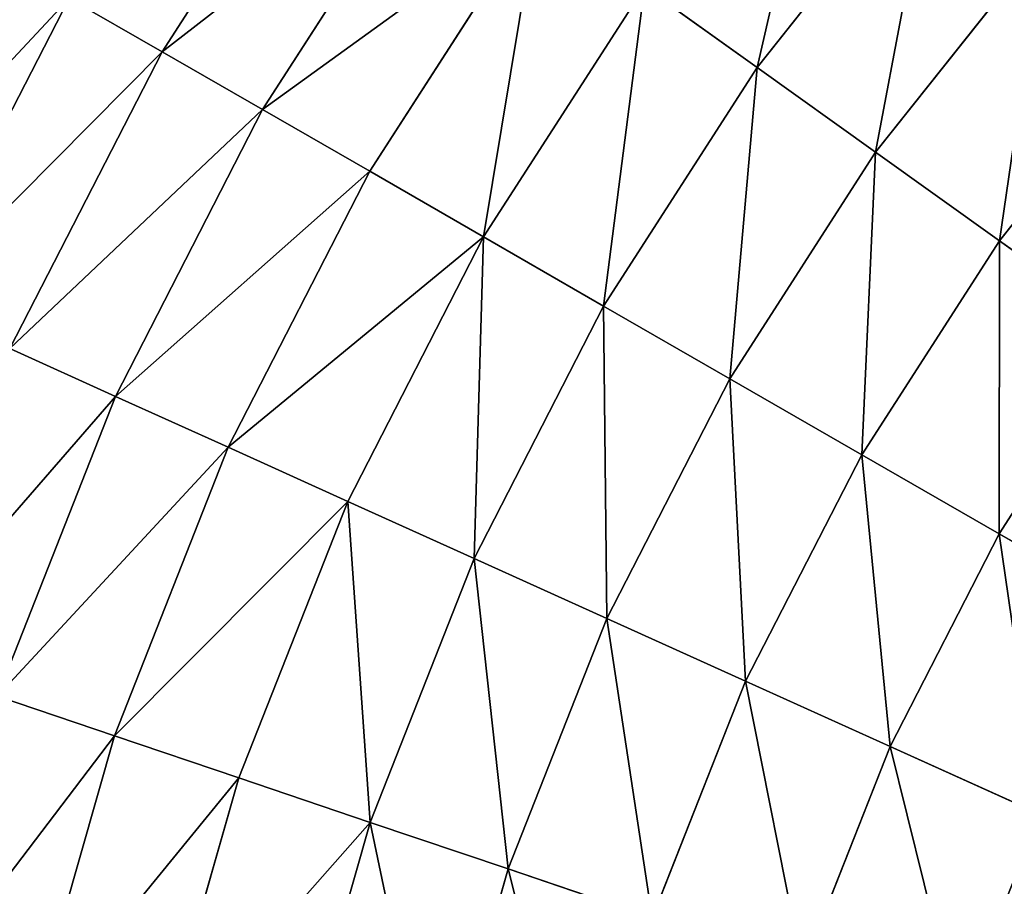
# Model space of a CAD drawing. Extents: x 5 to 635, y -14 to 121.
# Tile 41 of 256: x 17 to 30, y 64 to 75. Entities that reach past the tile are written whole.
import ezdxf

# ---------------------------------------------------------------- set-up
doc = ezdxf.new("R2010")
doc.units = 0
doc.layers.get('0').update_dxf_attribs({"color": 13, "linetype": 'CONTINUOUS'})

# ---------------------------------------------------------------- blocks, each defined once
blk = doc.blocks.new('COMPONENT_4')
for p, q in [((16.17, 74.157, 22.161), (13.963, 70.727, 22.161)), ((16.17, 74.157, 77.718), (13.963, 70.727, 77.718)), ((17.321, 73.334, 20.155), (15.189, 70.02, 20.155)), ((17.321, 73.334, 79.725), (15.189, 70.02, 79.725)), ((23.387, 73.253, 14.584), (21.234, 70.535, 14.584)), ((23.387, 73.253, 85.295), (21.234, 70.535, 85.295)), ((18.55, 72.454, 18.22), (16.498, 69.266, 18.22)), ((18.55, 72.454, 81.659), (16.498, 69.266, 81.659)), ((24.726, 72.08, 12.892), (22.681, 69.499, 12.892)), ((24.726, 72.08, 86.987), (22.681, 69.499, 86.987)), ((19.856, 71.52, 16.362), (17.889, 68.464, 16.362)), ((19.856, 71.52, 83.518), (17.889, 68.464, 83.518)), ((21.234, 70.535, 14.584), (19.856, 71.52, 16.362)), ((19.856, 71.52, 83.518), (21.234, 70.535, 85.295)), ((12.824, 71.383, 24.235), (10.904, 67.639, 24.235)), ((12.824, 71.383, 75.645), (10.904, 67.639, 75.645)), ((13.963, 70.727, 22.161), (12.824, 71.383, 24.235)), ((12.824, 71.383, 75.645), (13.963, 70.727, 77.718)), ((26.126, 70.855, 11.289), (24.194, 68.417, 11.289)), ((26.126, 70.855, 88.59), (24.194, 68.417, 88.59)), ((13.963, 70.727, 22.161), (12.102, 67.097, 22.161)), ((13.963, 70.727, 77.718), (12.102, 67.097, 77.718)), ((15.189, 70.02, 20.155), (13.963, 70.727, 22.161)), ((13.963, 70.727, 77.718), (15.189, 70.02, 79.725)), ((21.234, 70.535, 14.584), (19.357, 67.618, 14.584)), ((21.234, 70.535, 85.295), (19.357, 67.618, 85.295)), ((22.681, 69.499, 12.892), (21.234, 70.535, 14.584)), ((21.234, 70.535, 85.295), (22.681, 69.499, 86.987)), ((15.189, 70.02, 20.155), (13.391, 66.514, 20.155)), ((15.189, 70.02, 79.725), (13.391, 66.514, 79.725)), ((16.498, 69.266, 18.22), (15.189, 70.02, 20.155)), ((15.189, 70.02, 79.725), (16.498, 69.266, 81.659)), ((22.681, 69.499, 12.892), (20.899, 66.73, 12.892)), ((22.681, 69.499, 86.987), (20.899, 66.73, 86.987)), ((24.194, 68.417, 11.289), (22.681, 69.499, 12.892)), ((22.681, 69.499, 86.987), (24.194, 68.417, 88.59)), ((16.498, 69.266, 18.22), (14.769, 65.892, 18.22)), ((16.498, 69.266, 81.659), (14.769, 65.892, 81.659)), ((17.889, 68.464, 16.362), (16.498, 69.266, 18.22)), ((16.498, 69.266, 81.659), (17.889, 68.464, 83.518)), ((17.889, 68.464, 16.362), (16.231, 65.23, 16.362)), ((17.889, 68.464, 83.518), (16.231, 65.23, 83.518)), ((19.357, 67.618, 14.584), (17.889, 68.464, 16.362)), ((17.889, 68.464, 83.518), (19.357, 67.618, 85.295)), ((24.194, 68.417, 11.289), (22.511, 65.801, 11.289)), ((24.194, 68.417, 88.59), (22.511, 65.801, 88.59)), ((25.77, 67.29, 9.779), (24.194, 68.417, 11.289)), ((24.194, 68.417, 88.59), (25.77, 67.29, 90.1)), ((19.357, 67.618, 14.584), (17.775, 64.532, 14.584)), ((19.357, 67.618, 85.295), (17.775, 64.532, 85.295)), ((20.899, 66.73, 12.892), (19.357, 67.618, 14.584)), ((19.357, 67.618, 85.295), (20.899, 66.73, 86.987)), ((25.77, 67.29, 9.779), (24.189, 64.834, 9.779)), ((25.77, 67.29, 90.1), (24.189, 64.834, 90.1)), ((13.391, 66.514, 20.155), (12.102, 67.097, 22.161)), ((12.102, 67.097, 77.718), (13.391, 66.514, 79.725)), ((20.899, 66.73, 12.892), (19.396, 63.799, 12.892)), ((20.899, 66.73, 86.987), (19.396, 63.799, 86.987)), ((22.511, 65.801, 11.289), (20.899, 66.73, 12.892)), ((20.899, 66.73, 86.987), (22.511, 65.801, 88.59)), ((13.391, 66.514, 20.155), (11.946, 62.849, 20.155)), ((13.391, 66.514, 79.725), (11.946, 62.849, 79.725)), ((14.769, 65.892, 18.22), (13.391, 66.514, 20.155)), ((13.391, 66.514, 79.725), (14.769, 65.892, 81.659)), ((14.769, 65.892, 18.22), (13.378, 62.364, 18.22)), ((14.769, 65.892, 81.659), (13.378, 62.364, 81.659)), ((16.231, 65.23, 16.362), (14.769, 65.892, 18.22)), ((14.769, 65.892, 81.659), (16.231, 65.23, 83.518)), ((22.511, 65.801, 11.289), (21.092, 63.033, 11.289)), ((22.511, 65.801, 88.59), (21.092, 63.033, 88.59)), ((24.189, 64.834, 9.779), (22.511, 65.801, 11.289)), ((22.511, 65.801, 88.59), (24.189, 64.834, 90.1)), ((16.231, 65.23, 16.362), (14.898, 61.849, 16.362)), ((16.231, 65.23, 83.518), (14.898, 61.849, 83.518)), ((17.775, 64.532, 14.584), (16.231, 65.23, 16.362)), ((16.231, 65.23, 83.518), (17.775, 64.532, 85.295)), ((24.189, 64.834, 9.779), (22.857, 62.235, 9.779)), ((24.189, 64.834, 90.1), (22.857, 62.235, 90.1)), ((25.93, 63.831, 8.366), (24.189, 64.834, 9.779)), ((24.189, 64.834, 90.1), (25.93, 63.831, 91.513)), ((17.775, 64.532, 14.584), (16.503, 61.306, 14.584)), ((17.775, 64.532, 85.295), (16.503, 61.306, 85.295)), ((19.396, 63.799, 12.892), (17.775, 64.532, 14.584)), ((17.775, 64.532, 85.295), (19.396, 63.799, 86.987)), ((19.396, 63.799, 12.892), (18.189, 60.736, 12.892)), ((19.396, 63.799, 86.987), (18.189, 60.736, 86.987)), ((21.092, 63.033, 11.289), (19.396, 63.799, 12.892)), ((19.396, 63.799, 86.987), (21.092, 63.033, 88.59)), ((21.092, 63.033, 11.289), (19.951, 60.139, 11.289)), ((21.092, 63.033, 88.59), (19.951, 60.139, 88.59)), ((22.857, 62.235, 9.779), (21.092, 63.033, 11.289)), ((21.092, 63.033, 88.59), (22.857, 62.235, 90.1)), ((13.378, 62.364, 18.22), (11.946, 62.849, 20.155)), ((11.946, 62.849, 79.725), (13.378, 62.364, 81.659)), ((13.378, 62.364, 18.22), (12.34, 58.717, 18.22)), ((13.378, 62.364, 81.659), (12.34, 58.717, 81.659)), ((14.898, 61.849, 16.362), (13.378, 62.364, 18.22)), ((13.378, 62.364, 81.659), (14.898, 61.849, 83.518)), ((22.857, 62.235, 9.779), (21.786, 59.518, 9.779)), ((22.857, 62.235, 90.1), (21.786, 59.518, 90.1)), ((24.687, 61.407, 8.366), (22.857, 62.235, 9.779)), ((22.857, 62.235, 90.1), (24.687, 61.407, 91.513)), ((14.898, 61.849, 16.362), (13.903, 58.354, 16.362)), ((14.898, 61.849, 83.518), (13.903, 58.354, 83.518)), ((16.503, 61.306, 14.584), (14.898, 61.849, 16.362)), ((14.898, 61.849, 83.518), (16.503, 61.306, 85.295)), ((16.503, 61.306, 14.584), (15.553, 57.971, 14.584)), ((16.503, 61.306, 85.295), (15.553, 57.971, 85.295)), ((18.189, 60.736, 12.892), (16.503, 61.306, 14.584)), ((16.503, 61.306, 85.295), (18.189, 60.736, 86.987)), ((18.189, 60.736, 12.892), (17.287, 57.568, 12.892)), ((18.189, 60.736, 86.987), (17.287, 57.568, 86.987)), ((19.951, 60.139, 11.289), (18.189, 60.736, 12.892)), ((18.189, 60.736, 86.987), (19.951, 60.139, 88.59))]:
    blk.add_line(p, q)
mesh = blk.add_polyface()
corners = [(12.824, 71.383, 24.235), (16.17, 74.157, 22.161), (13.963, 70.727, 22.161), (15.101, 74.922, 24.235)]
mesh.append_faces([[corners[k] for k in face] for face in [(0, 1, 2), (1, 0, 3)]], dxfattribs={"vtx0": -1})
mesh = blk.add_polyface()
corners = [(16.17, 74.157, 77.718), (12.824, 71.383, 75.645), (13.963, 70.727, 77.718), (15.101, 74.922, 75.645)]
mesh.append_faces([[corners[k] for k in face] for face in [(0, 1, 2), (1, 0, 3)]], dxfattribs={"vtx0": -1})
mesh = blk.add_polyface()
corners = [(22.113, 74.369, 16.362), (21.234, 70.535, 14.584), (19.856, 71.52, 16.362), (23.387, 73.253, 14.584)]
mesh.append_faces([[corners[k] for k in face] for face in [(0, 1, 2), (1, 0, 3)]], dxfattribs={"vtx0": -1})
mesh = blk.add_polyface()
corners = [(21.234, 70.535, 85.295), (22.113, 74.369, 83.518), (19.856, 71.52, 83.518), (23.387, 73.253, 85.295)]
mesh.append_faces([[corners[k] for k in face] for face in [(0, 1, 2), (1, 0, 3)]], dxfattribs={"vtx0": -1})
mesh = blk.add_polyface()
corners = [(13.963, 70.727, 22.161), (17.321, 73.334, 20.155), (15.189, 70.02, 20.155), (16.17, 74.157, 22.161)]
mesh.append_faces([[corners[k] for k in face] for face in [(0, 1, 2), (1, 0, 3)]], dxfattribs={"vtx0": -1})
mesh = blk.add_polyface()
corners = [(17.321, 73.334, 79.725), (13.963, 70.727, 77.718), (15.189, 70.02, 79.725), (16.17, 74.157, 77.718)]
mesh.append_faces([[corners[k] for k in face] for face in [(0, 1, 2), (1, 0, 3)]], dxfattribs={"vtx0": -1})
mesh = blk.add_polyface()
corners = [(15.189, 70.02, 20.155), (18.55, 72.454, 18.22), (16.498, 69.266, 18.22), (17.321, 73.334, 20.155)]
mesh.append_faces([[corners[k] for k in face] for face in [(0, 1, 2), (1, 0, 3)]], dxfattribs={"vtx0": -1})
mesh = blk.add_polyface()
corners = [(18.55, 72.454, 81.659), (15.189, 70.02, 79.725), (16.498, 69.266, 81.659), (17.321, 73.334, 79.725)]
mesh.append_faces([[corners[k] for k in face] for face in [(0, 1, 2), (1, 0, 3)]], dxfattribs={"vtx0": -1})
mesh = blk.add_polyface()
corners = [(23.387, 73.253, 14.584), (22.681, 69.499, 12.892), (21.234, 70.535, 14.584), (24.726, 72.08, 12.892)]
mesh.append_faces([[corners[k] for k in face] for face in [(0, 1, 2), (1, 0, 3)]], dxfattribs={"vtx0": -1})
mesh = blk.add_polyface()
corners = [(22.681, 69.499, 86.987), (23.387, 73.253, 85.295), (21.234, 70.535, 85.295), (24.726, 72.08, 86.987)]
mesh.append_faces([[corners[k] for k in face] for face in [(0, 1, 2), (1, 0, 3)]], dxfattribs={"vtx0": -1})
mesh = blk.add_polyface()
corners = [(18.55, 72.454, 18.22), (17.889, 68.464, 16.362), (16.498, 69.266, 18.22), (19.856, 71.52, 16.362)]
mesh.append_faces([[corners[k] for k in face] for face in [(0, 1, 2), (1, 0, 3)]], dxfattribs={"vtx0": -1})
mesh = blk.add_polyface()
corners = [(17.889, 68.464, 83.518), (18.55, 72.454, 81.659), (16.498, 69.266, 81.659), (19.856, 71.52, 83.518)]
mesh.append_faces([[corners[k] for k in face] for face in [(0, 1, 2), (1, 0, 3)]], dxfattribs={"vtx0": -1})
mesh = blk.add_polyface()
corners = [(24.726, 72.08, 12.892), (24.194, 68.417, 11.289), (22.681, 69.499, 12.892), (26.126, 70.855, 11.289)]
mesh.append_faces([[corners[k] for k in face] for face in [(0, 1, 2), (1, 0, 3)]], dxfattribs={"vtx0": -1})
mesh = blk.add_polyface()
corners = [(24.194, 68.417, 88.59), (24.726, 72.08, 86.987), (22.681, 69.499, 86.987), (26.126, 70.855, 88.59)]
mesh.append_faces([[corners[k] for k in face] for face in [(0, 1, 2), (1, 0, 3)]], dxfattribs={"vtx0": -1})
mesh = blk.add_polyface()
corners = [(9.801, 68.138, 26.37), (12.824, 71.383, 24.235), (10.904, 67.639, 24.235), (11.774, 71.988, 26.37)]
mesh.append_faces([[corners[k] for k in face] for face in [(0, 1, 2), (1, 0, 3)]], dxfattribs={"vtx0": -1})
mesh = blk.add_polyface()
corners = [(12.824, 71.383, 75.645), (9.801, 68.138, 73.51), (10.904, 67.639, 75.645), (11.774, 71.988, 73.51)]
mesh.append_faces([[corners[k] for k in face] for face in [(0, 1, 2), (1, 0, 3)]], dxfattribs={"vtx0": -1})
mesh = blk.add_polyface()
corners = [(19.856, 71.52, 16.362), (19.357, 67.618, 14.584), (17.889, 68.464, 16.362), (21.234, 70.535, 14.584)]
mesh.append_faces([[corners[k] for k in face] for face in [(0, 1, 2), (1, 0, 3)]], dxfattribs={"vtx0": -1})
mesh = blk.add_polyface()
corners = [(19.357, 67.618, 85.295), (19.856, 71.52, 83.518), (17.889, 68.464, 83.518), (21.234, 70.535, 85.295)]
mesh.append_faces([[corners[k] for k in face] for face in [(0, 1, 2), (1, 0, 3)]], dxfattribs={"vtx0": -1})
mesh = blk.add_polyface()
corners = [(10.904, 67.639, 24.235), (13.963, 70.727, 22.161), (12.102, 67.097, 22.161), (12.824, 71.383, 24.235)]
mesh.append_faces([[corners[k] for k in face] for face in [(0, 1, 2), (1, 0, 3)]], dxfattribs={"vtx0": -1})
mesh = blk.add_polyface()
corners = [(13.963, 70.727, 77.718), (10.904, 67.639, 75.645), (12.102, 67.097, 77.718), (12.824, 71.383, 75.645)]
mesh.append_faces([[corners[k] for k in face] for face in [(0, 1, 2), (1, 0, 3)]], dxfattribs={"vtx0": -1})
mesh = blk.add_polyface()
corners = [(26.126, 70.855, 11.289), (25.77, 67.29, 9.779), (24.194, 68.417, 11.289), (27.583, 69.579, 9.779)]
mesh.append_faces([[corners[k] for k in face] for face in [(0, 1, 2), (1, 0, 3)]], dxfattribs={"vtx0": -1})
mesh = blk.add_polyface()
corners = [(25.77, 67.29, 90.1), (26.126, 70.855, 88.59), (24.194, 68.417, 88.59), (27.583, 69.579, 90.1)]
mesh.append_faces([[corners[k] for k in face] for face in [(0, 1, 2), (1, 0, 3)]], dxfattribs={"vtx0": -1})
mesh = blk.add_polyface()
corners = [(12.102, 67.097, 22.161), (15.189, 70.02, 20.155), (13.391, 66.514, 20.155), (13.963, 70.727, 22.161)]
mesh.append_faces([[corners[k] for k in face] for face in [(0, 1, 2), (1, 0, 3)]], dxfattribs={"vtx0": -1})
mesh = blk.add_polyface()
corners = [(15.189, 70.02, 79.725), (12.102, 67.097, 77.718), (13.391, 66.514, 79.725), (13.963, 70.727, 77.718)]
mesh.append_faces([[corners[k] for k in face] for face in [(0, 1, 2), (1, 0, 3)]], dxfattribs={"vtx0": -1})
mesh = blk.add_polyface()
corners = [(21.234, 70.535, 14.584), (20.899, 66.73, 12.892), (19.357, 67.618, 14.584), (22.681, 69.499, 12.892)]
mesh.append_faces([[corners[k] for k in face] for face in [(0, 1, 2), (1, 0, 3)]], dxfattribs={"vtx0": -1})
mesh = blk.add_polyface()
corners = [(20.899, 66.73, 86.987), (21.234, 70.535, 85.295), (19.357, 67.618, 85.295), (22.681, 69.499, 86.987)]
mesh.append_faces([[corners[k] for k in face] for face in [(0, 1, 2), (1, 0, 3)]], dxfattribs={"vtx0": -1})
mesh = blk.add_polyface()
corners = [(13.391, 66.514, 20.155), (16.498, 69.266, 18.22), (14.769, 65.892, 18.22), (15.189, 70.02, 20.155)]
mesh.append_faces([[corners[k] for k in face] for face in [(0, 1, 2), (1, 0, 3)]], dxfattribs={"vtx0": -1})
mesh = blk.add_polyface()
corners = [(16.498, 69.266, 81.659), (13.391, 66.514, 79.725), (14.769, 65.892, 81.659), (15.189, 70.02, 79.725)]
mesh.append_faces([[corners[k] for k in face] for face in [(0, 1, 2), (1, 0, 3)]], dxfattribs={"vtx0": -1})
mesh = blk.add_polyface()
corners = [(22.681, 69.499, 12.892), (22.511, 65.801, 11.289), (20.899, 66.73, 12.892), (24.194, 68.417, 11.289)]
mesh.append_faces([[corners[k] for k in face] for face in [(0, 1, 2), (1, 0, 3)]], dxfattribs={"vtx0": -1})
mesh = blk.add_polyface()
corners = [(22.511, 65.801, 88.59), (22.681, 69.499, 86.987), (20.899, 66.73, 86.987), (24.194, 68.417, 88.59)]
mesh.append_faces([[corners[k] for k in face] for face in [(0, 1, 2), (1, 0, 3)]], dxfattribs={"vtx0": -1})
mesh = blk.add_polyface()
corners = [(14.769, 65.892, 18.22), (17.889, 68.464, 16.362), (16.231, 65.23, 16.362), (16.498, 69.266, 18.22)]
mesh.append_faces([[corners[k] for k in face] for face in [(0, 1, 2), (1, 0, 3)]], dxfattribs={"vtx0": -1})
mesh = blk.add_polyface()
corners = [(17.889, 68.464, 83.518), (14.769, 65.892, 81.659), (16.231, 65.23, 83.518), (16.498, 69.266, 81.659)]
mesh.append_faces([[corners[k] for k in face] for face in [(0, 1, 2), (1, 0, 3)]], dxfattribs={"vtx0": -1})
mesh = blk.add_polyface()
corners = [(17.889, 68.464, 16.362), (17.775, 64.532, 14.584), (16.231, 65.23, 16.362), (19.357, 67.618, 14.584)]
mesh.append_faces([[corners[k] for k in face] for face in [(0, 1, 2), (1, 0, 3)]], dxfattribs={"vtx0": -1})
mesh = blk.add_polyface()
corners = [(17.775, 64.532, 85.295), (17.889, 68.464, 83.518), (16.231, 65.23, 83.518), (19.357, 67.618, 85.295)]
mesh.append_faces([[corners[k] for k in face] for face in [(0, 1, 2), (1, 0, 3)]], dxfattribs={"vtx0": -1})
mesh = blk.add_polyface()
corners = [(24.194, 68.417, 11.289), (24.189, 64.834, 9.779), (22.511, 65.801, 11.289), (25.77, 67.29, 9.779)]
mesh.append_faces([[corners[k] for k in face] for face in [(0, 1, 2), (1, 0, 3)]], dxfattribs={"vtx0": -1})
mesh = blk.add_polyface()
corners = [(24.189, 64.834, 90.1), (24.194, 68.417, 88.59), (22.511, 65.801, 88.59), (25.77, 67.29, 90.1)]
mesh.append_faces([[corners[k] for k in face] for face in [(0, 1, 2), (1, 0, 3)]], dxfattribs={"vtx0": -1})
mesh = blk.add_polyface()
corners = [(19.357, 67.618, 14.584), (19.396, 63.799, 12.892), (17.775, 64.532, 14.584), (20.899, 66.73, 12.892)]
mesh.append_faces([[corners[k] for k in face] for face in [(0, 1, 2), (1, 0, 3)]], dxfattribs={"vtx0": -1})
mesh = blk.add_polyface()
corners = [(19.396, 63.799, 86.987), (19.357, 67.618, 85.295), (17.775, 64.532, 85.295), (20.899, 66.73, 86.987)]
mesh.append_faces([[corners[k] for k in face] for face in [(0, 1, 2), (1, 0, 3)]], dxfattribs={"vtx0": -1})
mesh = blk.add_polyface()
corners = [(25.77, 67.29, 9.779), (25.93, 63.831, 8.366), (24.189, 64.834, 9.779), (27.403, 66.121, 8.366)]
mesh.append_faces([[corners[k] for k in face] for face in [(0, 1, 2), (1, 0, 3)]], dxfattribs={"vtx0": -1})
mesh = blk.add_polyface()
corners = [(25.93, 63.831, 91.513), (25.77, 67.29, 90.1), (24.189, 64.834, 90.1), (27.403, 66.121, 91.513)]
mesh.append_faces([[corners[k] for k in face] for face in [(0, 1, 2), (1, 0, 3)]], dxfattribs={"vtx0": -1})
mesh = blk.add_polyface()
corners = [(10.606, 63.303, 22.161), (13.391, 66.514, 20.155), (11.946, 62.849, 20.155), (12.102, 67.097, 22.161)]
mesh.append_faces([[corners[k] for k in face] for face in [(0, 1, 2), (1, 0, 3)]], dxfattribs={"vtx0": -1})
mesh = blk.add_polyface()
corners = [(13.391, 66.514, 79.725), (10.606, 63.303, 77.718), (11.946, 62.849, 79.725), (12.102, 67.097, 77.718)]
mesh.append_faces([[corners[k] for k in face] for face in [(0, 1, 2), (1, 0, 3)]], dxfattribs={"vtx0": -1})
mesh = blk.add_polyface()
corners = [(20.899, 66.73, 12.892), (21.092, 63.033, 11.289), (19.396, 63.799, 12.892), (22.511, 65.801, 11.289)]
mesh.append_faces([[corners[k] for k in face] for face in [(0, 1, 2), (1, 0, 3)]], dxfattribs={"vtx0": -1})
mesh = blk.add_polyface()
corners = [(21.092, 63.033, 88.59), (20.899, 66.73, 86.987), (19.396, 63.799, 86.987), (22.511, 65.801, 88.59)]
mesh.append_faces([[corners[k] for k in face] for face in [(0, 1, 2), (1, 0, 3)]], dxfattribs={"vtx0": -1})
mesh = blk.add_polyface()
corners = [(11.946, 62.849, 20.155), (14.769, 65.892, 18.22), (13.378, 62.364, 18.22), (13.391, 66.514, 20.155)]
mesh.append_faces([[corners[k] for k in face] for face in [(0, 1, 2), (1, 0, 3)]], dxfattribs={"vtx0": -1})
mesh = blk.add_polyface()
corners = [(14.769, 65.892, 81.659), (11.946, 62.849, 79.725), (13.378, 62.364, 81.659), (13.391, 66.514, 79.725)]
mesh.append_faces([[corners[k] for k in face] for face in [(0, 1, 2), (1, 0, 3)]], dxfattribs={"vtx0": -1})
mesh = blk.add_polyface()
corners = [(13.378, 62.364, 18.22), (16.231, 65.23, 16.362), (14.898, 61.849, 16.362), (14.769, 65.892, 18.22)]
mesh.append_faces([[corners[k] for k in face] for face in [(0, 1, 2), (1, 0, 3)]], dxfattribs={"vtx0": -1})
mesh = blk.add_polyface()
corners = [(16.231, 65.23, 83.518), (13.378, 62.364, 81.659), (14.898, 61.849, 83.518), (14.769, 65.892, 81.659)]
mesh.append_faces([[corners[k] for k in face] for face in [(0, 1, 2), (1, 0, 3)]], dxfattribs={"vtx0": -1})
mesh = blk.add_polyface()
corners = [(22.511, 65.801, 11.289), (22.857, 62.235, 9.779), (21.092, 63.033, 11.289), (24.189, 64.834, 9.779)]
mesh.append_faces([[corners[k] for k in face] for face in [(0, 1, 2), (1, 0, 3)]], dxfattribs={"vtx0": -1})
mesh = blk.add_polyface()
corners = [(22.857, 62.235, 90.1), (22.511, 65.801, 88.59), (21.092, 63.033, 88.59), (24.189, 64.834, 90.1)]
mesh.append_faces([[corners[k] for k in face] for face in [(0, 1, 2), (1, 0, 3)]], dxfattribs={"vtx0": -1})
mesh = blk.add_polyface()
corners = [(16.231, 65.23, 16.362), (16.503, 61.306, 14.584), (14.898, 61.849, 16.362), (17.775, 64.532, 14.584)]
mesh.append_faces([[corners[k] for k in face] for face in [(0, 1, 2), (1, 0, 3)]], dxfattribs={"vtx0": -1})
mesh = blk.add_polyface()
corners = [(16.503, 61.306, 85.295), (16.231, 65.23, 83.518), (14.898, 61.849, 83.518), (17.775, 64.532, 85.295)]
mesh.append_faces([[corners[k] for k in face] for face in [(0, 1, 2), (1, 0, 3)]], dxfattribs={"vtx0": -1})
mesh = blk.add_polyface()
corners = [(24.189, 64.834, 9.779), (24.687, 61.407, 8.366), (22.857, 62.235, 9.779), (25.93, 63.831, 8.366)]
mesh.append_faces([[corners[k] for k in face] for face in [(0, 1, 2), (1, 0, 3)]], dxfattribs={"vtx0": -1})
mesh = blk.add_polyface()
corners = [(24.687, 61.407, 91.513), (24.189, 64.834, 90.1), (22.857, 62.235, 90.1), (25.93, 63.831, 91.513)]
mesh.append_faces([[corners[k] for k in face] for face in [(0, 1, 2), (1, 0, 3)]], dxfattribs={"vtx0": -1})
mesh = blk.add_polyface()
corners = [(17.775, 64.532, 14.584), (18.189, 60.736, 12.892), (16.503, 61.306, 14.584), (19.396, 63.799, 12.892)]
mesh.append_faces([[corners[k] for k in face] for face in [(0, 1, 2), (1, 0, 3)]], dxfattribs={"vtx0": -1})
mesh = blk.add_polyface()
corners = [(18.189, 60.736, 86.987), (17.775, 64.532, 85.295), (16.503, 61.306, 85.295), (19.396, 63.799, 86.987)]
mesh.append_faces([[corners[k] for k in face] for face in [(0, 1, 2), (1, 0, 3)]], dxfattribs={"vtx0": -1})
mesh = blk.add_polyface()
corners = [(19.396, 63.799, 12.892), (19.951, 60.139, 11.289), (18.189, 60.736, 12.892), (21.092, 63.033, 11.289)]
mesh.append_faces([[corners[k] for k in face] for face in [(0, 1, 2), (1, 0, 3)]], dxfattribs={"vtx0": -1})
mesh = blk.add_polyface()
corners = [(19.951, 60.139, 88.59), (19.396, 63.799, 86.987), (18.189, 60.736, 86.987), (21.092, 63.033, 88.59)]
mesh.append_faces([[corners[k] for k in face] for face in [(0, 1, 2), (1, 0, 3)]], dxfattribs={"vtx0": -1})
mesh = blk.add_polyface()
corners = [(21.092, 63.033, 11.289), (21.786, 59.518, 9.779), (19.951, 60.139, 11.289), (22.857, 62.235, 9.779)]
mesh.append_faces([[corners[k] for k in face] for face in [(0, 1, 2), (1, 0, 3)]], dxfattribs={"vtx0": -1})
mesh = blk.add_polyface()
corners = [(21.786, 59.518, 90.1), (21.092, 63.033, 88.59), (19.951, 60.139, 88.59), (22.857, 62.235, 90.1)]
mesh.append_faces([[corners[k] for k in face] for face in [(0, 1, 2), (1, 0, 3)]], dxfattribs={"vtx0": -1})
mesh = blk.add_polyface()
corners = [(10.867, 59.059, 20.155), (13.378, 62.364, 18.22), (12.34, 58.717, 18.22), (11.946, 62.849, 20.155)]
mesh.append_faces([[corners[k] for k in face] for face in [(0, 1, 2), (1, 0, 3)]], dxfattribs={"vtx0": -1})
mesh = blk.add_polyface()
corners = [(13.378, 62.364, 81.659), (10.867, 59.059, 79.725), (12.34, 58.717, 81.659), (11.946, 62.849, 79.725)]
mesh.append_faces([[corners[k] for k in face] for face in [(0, 1, 2), (1, 0, 3)]], dxfattribs={"vtx0": -1})
mesh = blk.add_polyface()
corners = [(12.34, 58.717, 18.22), (14.898, 61.849, 16.362), (13.903, 58.354, 16.362), (13.378, 62.364, 18.22)]
mesh.append_faces([[corners[k] for k in face] for face in [(0, 1, 2), (1, 0, 3)]], dxfattribs={"vtx0": -1})
mesh = blk.add_polyface()
corners = [(14.898, 61.849, 83.518), (12.34, 58.717, 81.659), (13.903, 58.354, 83.518), (13.378, 62.364, 81.659)]
mesh.append_faces([[corners[k] for k in face] for face in [(0, 1, 2), (1, 0, 3)]], dxfattribs={"vtx0": -1})
mesh = blk.add_polyface()
corners = [(22.857, 62.235, 9.779), (23.688, 58.874, 8.366), (21.786, 59.518, 9.779), (24.687, 61.407, 8.366)]
mesh.append_faces([[corners[k] for k in face] for face in [(0, 1, 2), (1, 0, 3)]], dxfattribs={"vtx0": -1})
mesh = blk.add_polyface()
corners = [(23.688, 58.874, 91.513), (22.857, 62.235, 90.1), (21.786, 59.518, 90.1), (24.687, 61.407, 91.513)]
mesh.append_faces([[corners[k] for k in face] for face in [(0, 1, 2), (1, 0, 3)]], dxfattribs={"vtx0": -1})
mesh = blk.add_polyface()
corners = [(13.903, 58.354, 16.362), (16.503, 61.306, 14.584), (15.553, 57.971, 14.584), (14.898, 61.849, 16.362)]
mesh.append_faces([[corners[k] for k in face] for face in [(0, 1, 2), (1, 0, 3)]], dxfattribs={"vtx0": -1})
mesh = blk.add_polyface()
corners = [(16.503, 61.306, 85.295), (13.903, 58.354, 83.518), (15.553, 57.971, 85.295), (14.898, 61.849, 83.518)]
mesh.append_faces([[corners[k] for k in face] for face in [(0, 1, 2), (1, 0, 3)]], dxfattribs={"vtx0": -1})
mesh = blk.add_polyface()
corners = [(24.687, 61.407, 8.366), (25.655, 58.208, 7.053), (23.688, 58.874, 8.366), (26.579, 60.552, 7.053)]
mesh.append_faces([[corners[k] for k in face] for face in [(0, 1, 2), (1, 0, 3)]], dxfattribs={"vtx0": -1})
mesh = blk.add_polyface()
corners = [(25.655, 58.208, 92.826), (24.687, 61.407, 91.513), (23.688, 58.874, 91.513), (26.579, 60.552, 92.826)]
mesh.append_faces([[corners[k] for k in face] for face in [(0, 1, 2), (1, 0, 3)]], dxfattribs={"vtx0": -1})
mesh = blk.add_polyface()
corners = [(16.503, 61.306, 14.584), (17.287, 57.568, 12.892), (15.553, 57.971, 14.584), (18.189, 60.736, 12.892)]
mesh.append_faces([[corners[k] for k in face] for face in [(0, 1, 2), (1, 0, 3)]], dxfattribs={"vtx0": -1})
mesh = blk.add_polyface()
corners = [(17.287, 57.568, 86.987), (16.503, 61.306, 85.295), (15.553, 57.971, 85.295), (18.189, 60.736, 86.987)]
mesh.append_faces([[corners[k] for k in face] for face in [(0, 1, 2), (1, 0, 3)]], dxfattribs={"vtx0": -1})
mesh = blk.add_polyface()
corners = [(18.189, 60.736, 12.892), (19.099, 57.147, 11.289), (17.287, 57.568, 12.892), (19.951, 60.139, 11.289)]
mesh.append_faces([[corners[k] for k in face] for face in [(0, 1, 2), (1, 0, 3)]], dxfattribs={"vtx0": -1})
mesh = blk.add_polyface()
corners = [(19.099, 57.147, 88.59), (18.189, 60.736, 86.987), (17.287, 57.568, 86.987), (19.951, 60.139, 88.59)]
mesh.append_faces([[corners[k] for k in face] for face in [(0, 1, 2), (1, 0, 3)]], dxfattribs={"vtx0": -1})
blk = doc.blocks.new('COMPONENT_5')
blk.add_blockref('COMPONENT_4', (0, 0))
blk = doc.blocks.new('GROUP_3')
blk.add_blockref('COMPONENT_5', (0, 1.542))

msp = doc.modelspace()

# ---------------------------------------------------------------- block references
msp.add_blockref('GROUP_3', (5.278, 2.031, 2.908))

doc.saveas('drawing.dxf')
